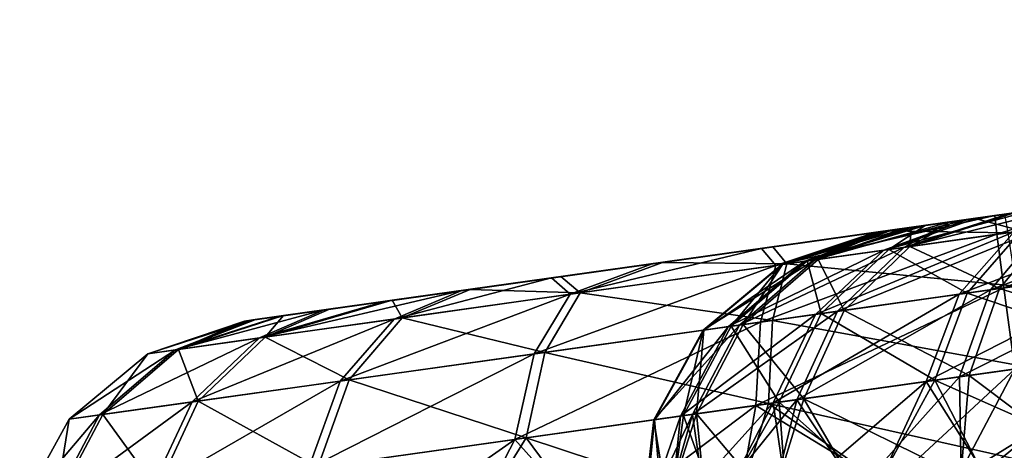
# Model space of a CAD drawing. Header units: metres. Extents: x -241 to 22, y -221 to 108.
# Tile 23 of 256: x -236.071 to -235.006, y -179.082 to -178.616. Entities that reach past the tile are written whole.
import ezdxf

# ---------------------------------------------------------------- set-up
doc = ezdxf.new("R2010")
doc.units = ezdxf.units.M
doc.layers.add('solid_DOMO_E_SIDE_LEVER_PUL_SW0001', color=7, linetype='CONTINUOUS')

msp = doc.modelspace()

# ---------------------------------------------------------------- linework, layer by layer
at = {"layer": 'solid_DOMO_E_SIDE_LEVER_PUL_SW0001'}
for points in [[(-235.141968, -178.845413, -4.786376), (-233.584564, -178.626526, -4.469359), (-233.539886, -178.620255, -4.590609)], [(-235.141968, -178.845413, -4.786376), (-233.539886, -178.620255, -4.590609), (-235.136597, -178.84465, -4.916349)], [(-235.136597, -178.84465, -4.916349), (-233.539886, -178.620255, -4.590609), (-233.514435, -178.616684, -4.717401)], [(-235.136597, -178.84465, -4.916349), (-233.514435, -178.616684, -4.717401), (-235.110962, -178.841049, -5.044384)], [(-235.110962, -178.841049, -5.044384), (-233.514435, -178.616684, -4.717401), (-233.509003, -178.615921, -4.847198)], [(-235.110962, -178.841049, -5.044384), (-233.509003, -178.615921, -4.847198), (-235.065552, -178.834671, -5.166698)], [(-235.065552, -178.834671, -5.166698), (-233.509003, -178.615921, -4.847198), (-233.523712, -178.617981, -4.975644)], [(-235.065552, -178.834671, -5.166698), (-233.523712, -178.617981, -4.975644), (-235.001938, -178.825729, -5.279829)], [(-235.060776, -178.834, 5.177298), (-233.542816, -178.620667, 4.580283), (-233.589828, -178.627274, 4.458593)], [(-235.060776, -178.834, 5.177298), (-234.995834, -178.824875, 5.289437), (-233.542816, -178.620667, 4.580283)], [(-235.127075, -178.843323, -4.657188), (-233.584564, -178.626526, -4.469359), (-235.141968, -178.845413, -4.786376)], [(-235.134659, -178.844391, 4.930368), (-233.654938, -178.636429, 4.346341), (-233.736649, -178.647903, 4.245814)], [(-235.134659, -178.844391, 4.930368), (-235.107285, -178.840546, 5.056752), (-233.654938, -178.636429, 4.346341)], [(-235.127075, -178.843323, -4.657188), (-233.647812, -178.635422, -4.35623), (-233.584564, -178.626526, -4.469359)], [(-235.092194, -178.838409, -4.531864), (-233.647812, -178.635422, -4.35623), (-235.127075, -178.843323, -4.657188)], [(-235.107285, -178.840546, 5.056752), (-233.589828, -178.627274, 4.458593), (-233.654938, -178.636429, 4.346341)], [(-235.107285, -178.840546, 5.056752), (-235.060776, -178.834, 5.177298), (-233.589828, -178.627274, 4.458593)], [(-235.092194, -178.838409, -4.531864), (-233.727463, -178.646622, -4.254988), (-233.647812, -178.635422, -4.35623)], [(-235.038147, -178.830826, -4.413627), (-233.727463, -178.646622, -4.254988), (-235.092194, -178.838409, -4.531864)], [(-235.038147, -178.830826, -4.413627), (-233.821869, -178.659882, -4.167401), (-233.727463, -178.646622, -4.254988)], [(-235.142059, -178.845428, 4.80067), (-233.736649, -178.647903, 4.245814), (-233.83313, -178.661469, 4.159461)], [(-235.142059, -178.845428, 4.80067), (-235.134659, -178.844391, 4.930368), (-233.736649, -178.647903, 4.245814)], [(-235.129288, -178.843628, 4.672006), (-235.142059, -178.845428, 4.80067), (-233.83313, -178.661469, 4.159461)], [(-235.129288, -178.843628, 4.672006), (-233.83313, -178.661469, 4.159461), (-233.94191, -178.676758, 4.089533)], [(-234.966232, -178.820709, -4.305172), (-233.821869, -178.659882, -4.167401), (-235.038147, -178.830826, -4.413627)], [(-235.096802, -178.839066, 4.546777), (-235.129288, -178.843628, 4.672006), (-233.94191, -178.676758, 4.089533)], [(-235.096802, -178.839066, 4.546777), (-233.94191, -178.676758, 4.089533), (-234.060486, -178.69342, 4.037589)], [(-235.045044, -178.831787, 4.427882), (-235.096802, -178.839066, 4.546777), (-234.060486, -178.69342, 4.037589)], [(-235.045044, -178.831787, 4.427882), (-234.060486, -178.69342, 4.037589), (-234.186172, -178.71109, 4.005111)], [(-234.97583, -178.822067, 4.319136), (-235.045044, -178.831787, 4.427882), (-234.186172, -178.71109, 4.005111)], [(-235.828262, -178.941864, 0.006975), (-234.205383, -178.713791, -0.135235), (-234.236542, -178.718155, -0.261462)], [(-235.828262, -178.941864, 0.006975), (-235.817261, -178.940323, 0.135869), (-234.205383, -178.713791, -0.135235)], [(-235.81926, -178.940598, -0.122076), (-235.828262, -178.941864, 0.006975), (-234.236542, -178.718155, -0.261462)], [(-235.81926, -178.940598, -0.122076), (-234.236542, -178.718155, -0.261462), (-234.286896, -178.725235, -0.381165)], [(-235.817261, -178.940323, 0.135869), (-234.194229, -178.712219, -0.005098), (-234.205383, -178.713791, -0.135235)], [(-235.817261, -178.940323, 0.135869), (-235.786224, -178.935959, 0.261945), (-234.194229, -178.712219, -0.005098)], [(-235.786224, -178.935959, 0.261945), (-234.203629, -178.713531, 0.125183), (-234.194229, -178.712219, -0.005098)], [(-235.786224, -178.935959, 0.261945), (-235.736237, -178.928925, 0.380986), (-234.203629, -178.713531, 0.125183)], [(-235.736237, -178.928925, 0.380986), (-234.233063, -178.717682, 0.251839), (-234.203629, -178.713531, 0.125183)], [(-235.736237, -178.928925, 0.380986), (-235.668427, -178.919403, 0.490846), (-234.233063, -178.717682, 0.251839)], [(-235.668427, -178.919403, 0.490846), (-234.281815, -178.724533, 0.372243), (-234.233063, -178.717682, 0.251839)], [(-235.790176, -178.936508, -0.248625), (-235.81926, -178.940598, -0.122076), (-234.286896, -178.725235, -0.381165)], [(-235.790176, -178.936508, -0.248625), (-234.286896, -178.725235, -0.381165), (-234.355377, -178.734863, -0.491467)], [(-235.668427, -178.919403, 0.490846), (-235.584045, -178.907547, 0.588912), (-234.281815, -178.724533, 0.372243)], [(-235.584045, -178.907547, 0.588912), (-234.348801, -178.733932, 0.483486), (-234.281815, -178.724533, 0.372243)], [(-235.74202, -178.929749, -0.368444), (-235.790176, -178.936508, -0.248625), (-234.355377, -178.734863, -0.491467)], [(-235.74202, -178.929749, -0.368444), (-234.355377, -178.734863, -0.491467), (-234.440247, -178.746796, -0.589513)], [(-235.584045, -178.907547, 0.588912), (-235.486053, -178.893768, 0.671993), (-234.348801, -178.733932, 0.483486)], [(-235.486053, -178.893768, 0.671993), (-234.432343, -178.745682, 0.582688), (-234.348801, -178.733932, 0.483486)], [(-235.675919, -178.920456, -0.479359), (-235.74202, -178.929749, -0.368444), (-234.440247, -178.746796, -0.589513)], [(-235.675919, -178.920456, -0.479359), (-234.440247, -178.746796, -0.589513), (-234.53952, -178.760742, -0.673087)], [(-235.486053, -178.893768, 0.671993), (-235.376205, -178.878326, 0.738771), (-234.432343, -178.745682, 0.582688)], [(-235.376205, -178.878326, 0.738771), (-234.530487, -178.759476, 0.667621), (-234.432343, -178.745682, 0.582688)], [(-235.593094, -178.908813, -0.578714), (-235.675919, -178.920456, -0.479359), (-234.53952, -178.760742, -0.673087)], [(-235.593094, -178.908813, -0.578714), (-234.53952, -178.760742, -0.673087), (-234.651047, -178.776413, -0.740007)], [(-235.376205, -178.878326, 0.738771), (-235.256775, -178.861542, 0.787419), (-234.530487, -178.759476, 0.667621)], [(-235.256775, -178.861542, 0.787419), (-234.641144, -178.775024, 0.736086), (-234.530487, -178.759476, 0.667621)], [(-235.256775, -178.861542, 0.787419), (-235.133011, -178.844147, 0.816472), (-234.641144, -178.775024, 0.736086)], [(-235.133011, -178.844147, 0.816472), (-234.759323, -178.791641, 0.785356), (-234.641144, -178.775024, 0.736086)], [(-235.496323, -178.895218, -0.66336), (-235.593094, -178.908813, -0.578714), (-234.651047, -178.776413, -0.740007)], [(-235.496323, -178.895218, -0.66336), (-234.651047, -178.776413, -0.740007), (-234.770233, -178.793167, -0.787722)], [(-235.387451, -178.879913, -0.731906), (-235.496323, -178.895218, -0.66336), (-234.770233, -178.793167, -0.787722)], [(-235.387451, -178.879913, -0.731906), (-234.770233, -178.793167, -0.787722), (-234.892868, -178.81041, -0.815978)], [(-235.133011, -178.844147, 0.816472), (-235.005859, -178.826279, 0.825625), (-234.759323, -178.791641, 0.785356)], [(-235.269104, -178.863281, -0.782361), (-235.387451, -178.879913, -0.731906), (-234.892868, -178.81041, -0.815978)], [(-235.269104, -178.863281, -0.782361), (-234.892868, -178.81041, -0.815978), (-235.016693, -178.827805, -0.82454)], [(-235.115158, -178.862167, -5.297967), (-235.001938, -178.825729, -5.279829), (-234.921539, -178.814438, -5.381463)], [(-234.964905, -178.841049, -5.488707), (-235.115158, -178.862167, -5.297967), (-234.921539, -178.814438, -5.381463)], [(-235.021484, -178.90799, -5.556376), (-234.964905, -178.841049, -5.488707), (-234.770889, -178.813782, -5.633677)], [(-235.021484, -178.90799, -5.556376), (-234.770889, -178.813782, -5.633677), (-234.807922, -178.877975, -5.715954)], [(-235.014587, -178.848022, -0.933061), (-235.016693, -178.827805, -0.82454), (-234.892868, -178.81041, -0.815978)], [(-234.775085, -178.814362, -0.902853), (-235.014587, -178.848022, -0.933061), (-234.892868, -178.81041, -0.815978)], [(-234.775085, -178.814362, -0.902853), (-235.007065, -178.905975, -1.02713), (-235.014587, -178.848022, -0.933061)], [(-234.775085, -178.814362, -0.902853), (-234.743454, -178.868912, -0.993878), (-235.007065, -178.905975, -1.02713)], [(-235.145279, -178.845871, -0.813337), (-235.269104, -178.863281, -0.782361), (-235.016693, -178.827805, -0.82454)], [(-235.253662, -178.881622, -0.899646), (-235.145279, -178.845871, -0.813337), (-235.016693, -178.827805, -0.82454)], [(-235.014587, -178.848022, -0.933061), (-235.253662, -178.881622, -0.899646), (-235.016693, -178.827805, -0.82454)], [(-235.136734, -178.865189, 4.376156), (-235.045044, -178.831787, 4.427882), (-234.97583, -178.822067, 4.319136)], [(-234.995712, -178.845367, 4.17837), (-235.136734, -178.865189, 4.376156), (-234.97583, -178.822067, 4.319136)], [(-235.002319, -178.846298, 0.934147), (-235.005859, -178.826279, 0.825625), (-235.133011, -178.844147, 0.816472)], [(-235.115158, -178.862167, -5.297967), (-235.065552, -178.834671, -5.166698), (-235.001938, -178.825729, -5.279829)], [(-235.108612, -178.861237, 5.309348), (-234.995834, -178.824875, 5.289437), (-235.060776, -178.834, 5.177298)], [(-235.108612, -178.861237, 5.309348), (-234.955917, -178.839783, 5.498104), (-234.995834, -178.824875, 5.289437)], [(-235.05542, -178.912766, 4.113907), (-234.995712, -178.845367, 4.17837), (-234.808792, -178.819107, 4.024185)], [(-235.05542, -178.912766, 4.113907), (-234.808792, -178.819107, 4.024185), (-234.84967, -178.88385, 3.944186)], [(-234.987732, -178.844254, -4.168563), (-234.966232, -178.820709, -4.305172), (-235.038147, -178.830826, -4.413627)], [(-235.222275, -178.877213, 4.604063), (-235.096802, -178.839066, 4.546777), (-235.045044, -178.831787, 4.427882)], [(-235.136734, -178.865189, 4.376156), (-235.222275, -178.877213, 4.604063), (-235.045044, -178.831787, 4.427882)], [(-235.219757, -178.876862, -4.591252), (-235.092194, -178.838409, -4.531864), (-235.127075, -178.843323, -4.657188)], [(-235.219757, -178.876862, -4.591252), (-235.131302, -178.864426, -4.364485), (-235.092194, -178.838409, -4.531864)], [(-235.211395, -178.875687, -5.074458), (-235.110962, -178.841049, -5.044384), (-235.065552, -178.834671, -5.166698)], [(-235.115158, -178.862167, -5.297967), (-235.211395, -178.875687, -5.074458), (-235.065552, -178.834671, -5.166698)], [(-235.131302, -178.864426, -4.364485), (-235.038147, -178.830826, -4.413627), (-235.092194, -178.838409, -4.531864)], [(-235.131302, -178.864426, -4.364485), (-234.987732, -178.844254, -4.168563), (-235.038147, -178.830826, -4.413627)], [(-235.108612, -178.861237, 5.309348), (-235.060776, -178.834, 5.177298), (-235.107285, -178.840546, 5.056752)], [(-235.270233, -178.942947, -0.990349), (-235.253662, -178.881622, -0.899646), (-235.014587, -178.848022, -0.933061)], [(-235.270233, -178.942947, -0.990349), (-235.014587, -178.848022, -0.933061), (-235.007065, -178.905975, -1.02713)], [(-235.253662, -178.881622, -0.899646), (-235.269104, -178.863281, -0.782361), (-235.145279, -178.845871, -0.813337)], [(-235.241806, -178.879959, 0.903938), (-235.133011, -178.844147, 0.816472), (-235.256775, -178.861542, 0.787419)], [(-235.24707, -178.880707, -4.83341), (-235.136597, -178.84465, -4.916349), (-235.110962, -178.841049, -5.044384)], [(-235.211395, -178.875687, -5.074458), (-235.24707, -178.880707, -4.83341), (-235.110962, -178.841049, -5.044384)], [(-235.24707, -178.880707, -4.83341), (-235.141968, -178.845413, -4.786376), (-235.136597, -178.84465, -4.916349)], [(-235.24707, -178.880707, -4.83341), (-235.219757, -178.876862, -4.591252), (-235.141968, -178.845413, -4.786376)], [(-235.246475, -178.880615, 4.846559), (-235.142059, -178.845428, 4.80067), (-235.129288, -178.843628, 4.672006)], [(-235.222275, -178.877213, 4.604063), (-235.246475, -178.880615, 4.846559), (-235.129288, -178.843628, 4.672006)], [(-235.246475, -178.880615, 4.846559), (-235.134659, -178.844391, 4.930368), (-235.142059, -178.845428, 4.80067)], [(-235.246475, -178.880615, 4.846559), (-235.207703, -178.875168, 5.087118), (-235.134659, -178.844391, 4.930368)], [(-235.241806, -178.879959, 0.903938), (-235.002319, -178.846298, 0.934147), (-235.133011, -178.844147, 0.816472)], [(-234.993561, -178.904068, 1.028216), (-235.002319, -178.846298, 0.934147), (-235.241806, -178.879959, 0.903938)], [(-235.222275, -178.877213, 4.604063), (-235.129288, -178.843628, 4.672006), (-235.096802, -178.839066, 4.546777)], [(-235.219757, -178.876862, -4.591252), (-235.127075, -178.843323, -4.657188), (-235.141968, -178.845413, -4.786376)], [(-235.210663, -178.934586, 4.331621), (-235.136734, -178.865189, 4.376156), (-234.995712, -178.845367, 4.17837)], [(-235.210663, -178.934586, 4.331621), (-234.995712, -178.845367, 4.17837), (-235.05542, -178.912766, 4.113907)], [(-235.207703, -178.875168, 5.087118), (-235.107285, -178.840546, 5.056752), (-235.134659, -178.844391, 4.930368)], [(-235.207703, -178.875168, 5.087118), (-235.108612, -178.861237, 5.309348), (-235.107285, -178.840546, 5.056752)], [(-235.186874, -178.931244, -5.346418), (-235.115158, -178.862167, -5.297967), (-234.964905, -178.841049, -5.488707)], [(-235.186874, -178.931244, -5.346418), (-234.964905, -178.841049, -5.488707), (-235.021484, -178.90799, -5.556376)], [(-235.046616, -178.91153, -4.103217), (-234.987732, -178.844254, -4.168563), (-235.131302, -178.864426, -4.364485)], [(-235.011627, -178.906616, 5.566615), (-234.955917, -178.839783, 5.498104), (-235.108612, -178.861237, 5.309348)], [(-234.838699, -178.882309, -3.936205), (-234.987732, -178.844254, -4.168563), (-235.046616, -178.91153, -4.103217)], [(-234.796036, -178.876312, 5.723382), (-234.955917, -178.839783, 5.498104), (-235.011627, -178.906616, 5.566615)], [(-235.476028, -178.912872, -0.804885), (-235.387451, -178.879913, -0.731906), (-235.269104, -178.863281, -0.782361)], [(-235.253662, -178.881622, -0.899646), (-235.476028, -178.912872, -0.804885), (-235.269104, -178.863281, -0.782361)], [(-235.241806, -178.879959, 0.903938), (-235.256775, -178.861542, 0.787419), (-235.376205, -178.878326, 0.738771)], [(-235.30481, -178.947815, 4.582491), (-235.222275, -178.877213, 4.604063), (-235.136734, -178.865189, 4.376156)], [(-235.30481, -178.947815, 4.582491), (-235.136734, -178.865189, 4.376156), (-235.210663, -178.934586, 4.331621)], [(-235.292801, -178.946121, -5.100388), (-235.211395, -178.875687, -5.074458), (-235.115158, -178.862167, -5.297967)], [(-235.292801, -178.946121, -5.100388), (-235.115158, -178.862167, -5.297967), (-235.186874, -178.931244, -5.346418)], [(-235.204636, -178.933731, -4.318879), (-235.131302, -178.864426, -4.364485), (-235.219757, -178.876862, -4.591252)], [(-235.179688, -178.930237, 5.358841), (-235.108612, -178.861237, 5.309348), (-235.207703, -178.875168, 5.087118)], [(-235.046616, -178.91153, -4.103217), (-235.131302, -178.864426, -4.364485), (-235.204636, -178.933731, -4.318879)], [(-235.011627, -178.906616, 5.566615), (-235.108612, -178.861237, 5.309348), (-235.179688, -178.930237, 5.358841)], [(-234.743454, -178.868912, -0.993878), (-234.995178, -178.993744, -1.093596), (-235.007065, -178.905975, -1.02713)], [(-235.476028, -178.912872, -0.804885), (-235.496323, -178.895218, -0.66336), (-235.387451, -178.879913, -0.731906)], [(-235.465393, -178.911377, 0.812165), (-235.376205, -178.878326, 0.738771), (-235.486053, -178.893768, 0.671993)], [(-235.465393, -178.911377, 0.812165), (-235.241806, -178.879959, 0.903938), (-235.376205, -178.878326, 0.738771)], [(-235.257187, -178.941116, 0.994963), (-235.241806, -178.879959, 0.903938), (-235.465393, -178.911377, 0.812165)], [(-235.332077, -178.951645, -4.835053), (-235.24707, -178.880707, -4.83341), (-235.211395, -178.875687, -5.074458)], [(-235.332077, -178.951645, -4.835053), (-235.211395, -178.875687, -5.074458), (-235.292801, -178.946121, -5.100388)], [(-235.302002, -178.947418, -4.568495), (-235.24707, -178.880707, -4.83341), (-235.332077, -178.951645, -4.835053)], [(-235.331467, -178.951553, 4.849421), (-235.246475, -178.880615, 4.846559), (-235.222275, -178.877213, 4.604063)], [(-235.331467, -178.951553, 4.849421), (-235.222275, -178.877213, 4.604063), (-235.30481, -178.947815, 4.582491)], [(-235.288788, -178.945557, 5.11422), (-235.246475, -178.880615, 4.846559), (-235.331467, -178.951553, 4.849421)], [(-235.302002, -178.947418, -4.568495), (-235.219757, -178.876862, -4.591252), (-235.24707, -178.880707, -4.83341)], [(-235.204636, -178.933731, -4.318879), (-235.219757, -178.876862, -4.591252), (-235.302002, -178.947418, -4.568495)], [(-235.288788, -178.945557, 5.11422), (-235.207703, -178.875168, 5.087118), (-235.246475, -178.880615, 4.846559)], [(-235.179688, -178.930237, 5.358841), (-235.207703, -178.875168, 5.087118), (-235.288788, -178.945557, 5.11422)], [(-235.257187, -178.941116, 0.994963), (-234.993561, -178.904068, 1.028216), (-235.241806, -178.879959, 0.903938)], [(-234.807922, -178.877975, -5.715954), (-234.827499, -178.970169, -5.774088), (-235.054871, -179.002136, -5.604189)], [(-235.021484, -178.90799, -5.556376), (-234.807922, -178.877975, -5.715954), (-235.054871, -179.002136, -5.604189)], [(-234.796036, -178.876312, 5.723382), (-235.011627, -178.906616, 5.566615), (-234.814865, -178.968399, 5.781929)], [(-235.514999, -178.977356, -0.886039), (-235.476028, -178.912872, -0.804885), (-235.253662, -178.881622, -0.899646)], [(-235.514999, -178.977356, -0.886039), (-235.253662, -178.881622, -0.899646), (-235.270233, -178.942947, -0.990349)], [(-234.84967, -178.88385, 3.944186), (-234.871979, -178.976425, 3.887662), (-235.091034, -179.007217, 4.06836)], [(-235.05542, -178.912766, 4.113907), (-234.84967, -178.88385, 3.944186), (-235.091034, -179.007217, 4.06836)], [(-234.838699, -178.882309, -3.936205), (-235.046616, -178.91153, -4.103217), (-234.860275, -178.974777, -3.879232)], [(-235.666519, -178.939651, -0.655235), (-235.593094, -178.908813, -0.578714), (-235.496323, -178.895218, -0.66336)], [(-235.476028, -178.912872, -0.804885), (-235.666519, -178.939651, -0.655235), (-235.496323, -178.895218, -0.66336)], [(-235.465393, -178.911377, 0.812165), (-235.486053, -178.893768, 0.671993), (-235.584045, -178.907547, 0.588912)], [(-235.81218, -178.960114, -0.460895), (-235.675919, -178.920456, -0.479359), (-235.593094, -178.908813, -0.578714)], [(-235.666519, -178.939651, -0.655235), (-235.81218, -178.960114, -0.460895), (-235.593094, -178.908813, -0.578714)], [(-235.724701, -179.006821, -0.72131), (-235.666519, -178.939651, -0.655235), (-235.476028, -178.912872, -0.804885)], [(-235.724701, -179.006821, -0.72131), (-235.476028, -178.912872, -0.804885), (-235.514999, -178.977356, -0.886039)], [(-235.657852, -178.938431, 0.66508), (-235.584045, -178.907547, 0.588912), (-235.668427, -178.919403, 0.490846)], [(-235.657852, -178.938431, 0.66508), (-235.465393, -178.911377, 0.812165), (-235.584045, -178.907547, 0.588912)], [(-235.503311, -178.975708, 0.893943), (-235.465393, -178.911377, 0.812165), (-235.657852, -178.938431, 0.66508)], [(-235.257187, -178.941116, 0.994963), (-235.465393, -178.911377, 0.812165), (-235.503311, -178.975708, 0.893943)], [(-235.007065, -178.905975, -1.02713), (-234.995178, -178.993744, -1.093596), (-235.27536, -179.033112, -1.054435)], [(-235.270233, -178.942947, -0.990349), (-235.007065, -178.905975, -1.02713), (-235.27536, -179.033112, -1.054435)], [(-235.257187, -178.941116, 0.994963), (-234.980804, -178.991714, 1.094681), (-234.993561, -178.904068, 1.028216)], [(-235.05542, -178.912766, 4.113907), (-235.091034, -179.007217, 4.06836), (-235.256317, -179.030441, 4.300155)], [(-235.210663, -178.934586, 4.331621), (-235.05542, -178.912766, 4.113907), (-235.256317, -179.030441, 4.300155)], [(-235.021484, -178.90799, -5.556376), (-235.054871, -179.002136, -5.604189), (-235.230957, -179.026871, -5.380651)], [(-235.186874, -178.931244, -5.346418), (-235.021484, -178.90799, -5.556376), (-235.230957, -179.026871, -5.380651)], [(-235.046616, -178.91153, -4.103217), (-235.204636, -178.933731, -4.318879), (-235.081635, -179.00589, -4.057045)], [(-235.011627, -178.906616, 5.566615), (-235.179688, -178.930237, 5.358841), (-235.044403, -179.000656, 5.615023)], [(-235.046616, -178.91153, -4.103217), (-235.081635, -179.00589, -4.057045), (-234.860275, -178.974777, -3.879232)], [(-235.011627, -178.906616, 5.566615), (-235.044403, -179.000656, 5.615023), (-234.814865, -178.968399, 5.781929)], [(-235.81218, -178.960114, -0.460895), (-235.74202, -178.929749, -0.368444), (-235.675919, -178.920456, -0.479359)], [(-235.806046, -178.959259, 0.472709), (-235.668427, -178.919403, 0.490846), (-235.736237, -178.928925, 0.380986)], [(-235.806046, -178.959259, 0.472709), (-235.657852, -178.938431, 0.66508), (-235.668427, -178.919403, 0.490846)], [(-235.903046, -178.972885, -0.235109), (-235.790176, -178.936508, -0.248625), (-235.74202, -178.929749, -0.368444)], [(-235.81218, -178.960114, -0.460895), (-235.903046, -178.972885, -0.235109), (-235.74202, -178.929749, -0.368444)], [(-235.806046, -178.959259, 0.472709), (-235.736237, -178.928925, 0.380986), (-235.786224, -178.935959, 0.261945)], [(-235.210663, -178.934586, 4.331621), (-235.256317, -179.030441, 4.300155), (-235.356552, -179.044525, 4.56725)], [(-235.30481, -178.947815, 4.582491), (-235.210663, -178.934586, 4.331621), (-235.356552, -179.044525, 4.56725)], [(-235.186874, -178.931244, -5.346418), (-235.230957, -179.026871, -5.380651), (-235.34375, -179.042725, -5.11871)], [(-235.292801, -178.946121, -5.100388), (-235.186874, -178.931244, -5.346418), (-235.34375, -179.042725, -5.11871)], [(-235.204636, -178.933731, -4.318879), (-235.302002, -178.947418, -4.568495), (-235.249878, -179.029541, -4.286656)], [(-235.179688, -178.930237, 5.358841), (-235.288788, -178.945557, 5.11422), (-235.223343, -179.025803, 5.393811)], [(-235.204636, -178.933731, -4.318879), (-235.249878, -179.029541, -4.286656), (-235.081635, -179.00589, -4.057045)], [(-235.179688, -178.930237, 5.358841), (-235.223343, -179.025803, 5.393811), (-235.044403, -179.000656, 5.615023)], [(-235.932968, -178.977097, 0.006737), (-235.828262, -178.941864, 0.006975), (-235.81926, -178.940598, -0.122076)], [(-235.903046, -178.972885, -0.235109), (-235.932968, -178.977097, 0.006737), (-235.81926, -178.940598, -0.122076)], [(-235.932968, -178.977097, 0.006737), (-235.899872, -178.972443, 0.24816), (-235.828262, -178.941864, 0.006975)], [(-235.903046, -178.972885, -0.235109), (-235.81926, -178.940598, -0.122076), (-235.790176, -178.936508, -0.248625)], [(-235.899872, -178.972443, 0.24816), (-235.786224, -178.935959, 0.261945), (-235.817261, -178.940323, 0.135869)], [(-235.899872, -178.972443, 0.24816), (-235.806046, -178.959259, 0.472709), (-235.786224, -178.935959, 0.261945)], [(-235.899872, -178.972443, 0.24816), (-235.817261, -178.940323, 0.135869), (-235.828262, -178.941864, 0.006975)], [(-235.885025, -179.029358, -0.507389), (-235.81218, -178.960114, -0.460895), (-235.666519, -178.939651, -0.655235)], [(-235.885025, -179.029358, -0.507389), (-235.666519, -178.939651, -0.655235), (-235.724701, -179.006821, -0.72131)], [(-235.715149, -179.005478, 0.732039), (-235.657852, -178.938431, 0.66508), (-235.806046, -178.959259, 0.472709)], [(-235.503311, -178.975708, 0.893943), (-235.657852, -178.938431, 0.66508), (-235.715149, -179.005478, 0.732039)], [(-235.270233, -178.942947, -0.990349), (-235.27536, -179.033112, -1.054435), (-235.535965, -179.069748, -0.943379)], [(-235.514999, -178.977356, -0.886039), (-235.270233, -178.942947, -0.990349), (-235.535965, -179.069748, -0.943379)], [(-235.257187, -178.941116, 0.994963), (-235.503311, -178.975708, 0.893943), (-235.261475, -179.031158, 1.059278)], [(-235.257187, -178.941116, 0.994963), (-235.261475, -179.031158, 1.059278), (-234.980804, -178.991714, 1.094681)], [(-235.292801, -178.946121, -5.100388), (-235.34375, -179.042725, -5.11871), (-235.385559, -179.048599, -4.836214)], [(-235.332077, -178.951645, -4.835053), (-235.292801, -178.946121, -5.100388), (-235.385559, -179.048599, -4.836214)], [(-235.332077, -178.951645, -4.835053), (-235.385559, -179.048599, -4.836214), (-235.353546, -179.044098, -4.552416)], [(-235.30481, -178.947815, 4.582491), (-235.356552, -179.044525, 4.56725), (-235.384918, -179.048508, 4.851444)], [(-235.331467, -178.951553, 4.849421), (-235.30481, -178.947815, 4.582491), (-235.384918, -179.048508, 4.851444)], [(-235.331467, -178.951553, 4.849421), (-235.384918, -179.048508, 4.851444), (-235.339493, -179.04213, 5.133368)], [(-235.302002, -178.947418, -4.568495), (-235.353546, -179.044098, -4.552416), (-235.249878, -179.029541, -4.286656)], [(-235.302002, -178.947418, -4.568495), (-235.332077, -178.951645, -4.835053), (-235.353546, -179.044098, -4.552416)], [(-235.288788, -178.945557, 5.11422), (-235.339493, -179.04213, 5.133368), (-235.223343, -179.025803, 5.393811)], [(-235.288788, -178.945557, 5.11422), (-235.331467, -178.951553, 4.849421), (-235.339493, -179.04213, 5.133368)], [(-235.985062, -179.043411, -0.258853), (-235.903046, -178.972885, -0.235109), (-235.81218, -178.960114, -0.460895)], [(-235.985062, -179.043411, -0.258853), (-235.81218, -178.960114, -0.460895), (-235.885025, -179.029358, -0.507389)], [(-235.878265, -179.028412, 0.520284), (-235.806046, -178.959259, 0.472709), (-235.899872, -178.972443, 0.24816)], [(-235.715149, -179.005478, 0.732039), (-235.806046, -178.959259, 0.472709), (-235.878265, -179.028412, 0.520284)], [(-236.01799, -179.04805, 0.007361), (-235.932968, -178.977097, 0.006737), (-235.903046, -178.972885, -0.235109)], [(-236.01799, -179.04805, 0.007361), (-235.903046, -178.972885, -0.235109), (-235.985062, -179.043411, -0.258853)], [(-235.981567, -179.042923, 0.27311), (-235.932968, -178.977097, 0.006737), (-236.01799, -179.04805, 0.007361)], [(-235.981567, -179.042923, 0.27311), (-235.899872, -178.972443, 0.24816), (-235.932968, -178.977097, 0.006737)], [(-235.878265, -179.028412, 0.520284), (-235.899872, -178.972443, 0.24816), (-235.981567, -179.042923, 0.27311)], [(-235.514999, -178.977356, -0.886039), (-235.535965, -179.069748, -0.943379), (-235.759216, -179.10112, -0.767997)], [(-235.724701, -179.006821, -0.72131), (-235.514999, -178.977356, -0.886039), (-235.759216, -179.10112, -0.767997)], [(-235.503311, -178.975708, 0.893943), (-235.715149, -179.005478, 0.732039), (-235.523514, -179.067993, 0.951724)], [(-235.503311, -178.975708, 0.893943), (-235.523514, -179.067993, 0.951724), (-235.261475, -179.031158, 1.059278)], [(-235.091034, -179.007217, 4.06836), (-234.871979, -178.976425, 3.887662), (-235.028442, -179.106003, 3.979809)], [(-234.860275, -178.974777, -3.879232), (-235.081635, -179.00589, -4.057045), (-234.897141, -179.087555, -3.876819)], [(-235.054871, -179.002136, -5.604189), (-234.827499, -178.970169, -5.774088), (-235.053146, -179.109482, -5.632768)], [(-234.827499, -178.970169, -5.774088), (-234.923615, -179.091263, -5.739333), (-235.053146, -179.109482, -5.632768)], [(-234.814865, -178.968399, 5.781929), (-235.044403, -179.000656, 5.615023), (-234.924149, -179.091339, 5.739789)], [(-234.871979, -178.976425, 3.887662), (-234.895813, -179.087357, 3.877179), (-235.028442, -179.106003, 3.979809)], [(-235.27536, -179.033112, -1.054435), (-234.995178, -178.993744, -1.093596), (-235.131561, -179.120499, -1.111976)], [(-234.980804, -178.991714, 1.094681), (-235.261475, -179.031158, 1.059278), (-234.965775, -179.097198, 1.124477)], [(-234.995178, -178.993744, -1.093596), (-235.056244, -179.109909, -1.120281), (-235.131561, -179.120499, -1.111976)], [(-234.995178, -178.993744, -1.093596), (-234.980545, -179.099274, -1.123392), (-235.056244, -179.109909, -1.120281)], [(-235.724701, -179.006821, -0.72131), (-235.759216, -179.10112, -0.767997), (-235.929916, -179.125107, -0.54024)], [(-235.885025, -179.029358, -0.507389), (-235.724701, -179.006821, -0.72131), (-235.929916, -179.125107, -0.54024)], [(-235.715149, -179.005478, 0.732039), (-235.878265, -179.028412, 0.520284), (-235.749054, -179.099686, 0.779349)], [(-235.715149, -179.005478, 0.732039), (-235.749054, -179.099686, 0.779349), (-235.523514, -179.067993, 0.951724)], [(-235.256317, -179.030441, 4.300155), (-235.091034, -179.007217, 4.06836), (-235.240982, -179.135864, 4.239014)], [(-235.081635, -179.00589, -4.057045), (-235.249878, -179.029541, -4.286656), (-235.145447, -179.122452, -4.101225)], [(-235.091034, -179.007217, 4.06836), (-235.144379, -179.122299, 4.101333), (-235.240982, -179.135864, 4.239014)], [(-235.230957, -179.026871, -5.380651), (-235.054871, -179.002136, -5.604189), (-235.165436, -179.125259, -5.507822)], [(-235.044403, -179.000656, 5.615023), (-235.223343, -179.025803, 5.393811), (-235.053604, -179.109543, 5.633092)], [(-235.054871, -179.002136, -5.604189), (-235.053146, -179.109482, -5.632768), (-235.165436, -179.125259, -5.507822)], [(-235.081635, -179.00589, -4.057045), (-235.145447, -179.122452, -4.101225), (-235.029648, -179.106171, -3.979585)], [(-235.091034, -179.007217, 4.06836), (-235.028442, -179.106003, 3.979809), (-235.144379, -179.122299, 4.101333)], [(-235.081635, -179.00589, -4.057045), (-235.029648, -179.106171, -3.979585), (-234.897141, -179.087555, -3.876819)], [(-235.044403, -179.000656, 5.615023), (-235.053604, -179.109543, 5.633092), (-234.924149, -179.091339, 5.739789)], [(-235.885025, -179.029358, -0.507389), (-235.929916, -179.125107, -0.54024), (-236.036423, -179.140076, -0.275629)], [(-235.985062, -179.043411, -0.258853), (-235.885025, -179.029358, -0.507389), (-236.036423, -179.140076, -0.275629)], [(-235.878265, -179.028412, 0.520284), (-235.981567, -179.042923, 0.27311), (-235.922729, -179.1241, 0.553899)], [(-235.878265, -179.028412, 0.520284), (-235.922729, -179.1241, 0.553899), (-235.749054, -179.099686, 0.779349)], [(-232.712219, -179.127426, -8.19477), (-235.476151, -179.447784, -8.059333), (-231.168671, -179.030243, -6.903457)], [(-233.814713, -179.274918, -5.887294), (-231.168671, -179.030243, -6.903457), (-235.476151, -179.447784, -8.059333)], [(-235.476013, -179.447769, 8.05961), (-231.168671, -179.030243, 6.903457), (-231.976654, -179.143799, 5.025001)], [(-232.986298, -179.153381, 8.374088), (-231.168671, -179.030243, 6.903457), (-235.476013, -179.447769, 8.05961)], [(-235.256317, -179.030441, 4.300155), (-235.316086, -179.146423, 4.389749), (-235.367996, -179.153717, 4.55014)], [(-235.356552, -179.044525, 4.56725), (-235.256317, -179.030441, 4.300155), (-235.367996, -179.153717, 4.55014)], [(-235.249878, -179.029541, -4.286656), (-235.353546, -179.044098, -4.552416), (-235.316833, -179.14653, -4.389796)], [(-235.34375, -179.042725, -5.11871), (-235.230957, -179.026871, -5.380651), (-235.328552, -179.148178, -5.214402)], [(-235.223343, -179.025803, 5.393811), (-235.339493, -179.04213, 5.133368), (-235.258148, -179.13829, 5.367415)], [(-235.230957, -179.026871, -5.380651), (-235.257935, -179.13826, -5.367311), (-235.328552, -179.148178, -5.214402)], [(-235.249878, -179.029541, -4.286656), (-235.316833, -179.14653, -4.389796), (-235.241898, -179.136002, -4.238997)], [(-235.256317, -179.030441, 4.300155), (-235.240982, -179.135864, 4.239014), (-235.316086, -179.146423, 4.389749)], [(-235.223343, -179.025803, 5.393811), (-235.258148, -179.13829, 5.367415), (-235.165771, -179.125305, 5.508029)], [(-235.230957, -179.026871, -5.380651), (-235.165436, -179.125259, -5.507822), (-235.257935, -179.13826, -5.367311)], [(-235.249878, -179.029541, -4.286656), (-235.241898, -179.136002, -4.238997), (-235.145447, -179.122452, -4.101225)], [(-235.223343, -179.025803, 5.393811), (-235.165771, -179.125305, 5.508029), (-235.053604, -179.109543, 5.633092)], [(-235.535965, -179.069748, -0.943379), (-235.27536, -179.033112, -1.054435), (-235.450607, -179.165329, -1.014756)], [(-235.261475, -179.031158, 1.059278), (-235.523514, -179.067993, 0.951724), (-235.295593, -179.143555, 1.076305)], [(-235.27536, -179.033112, -1.054435), (-235.294708, -179.143417, -1.075492), (-235.450607, -179.165329, -1.014756)], [(-235.261475, -179.031158, 1.059278), (-235.295593, -179.143555, 1.076305), (-235.132492, -179.120621, 1.112927)], [(-235.27536, -179.033112, -1.054435), (-235.131561, -179.120499, -1.111976), (-235.294708, -179.143417, -1.075492)], [(-235.261475, -179.031158, 1.059278), (-235.132492, -179.120621, 1.112927), (-234.965775, -179.097198, 1.124477)], [(-235.985062, -179.043411, -0.258853), (-236.036423, -179.140076, -0.275629), (-236.071487, -179.145004, 0.007802)], [(-236.01799, -179.04805, 0.007361), (-235.985062, -179.043411, -0.258853), (-236.071487, -179.145004, 0.007802)], [(-236.01799, -179.04805, 0.007361), (-236.071487, -179.145004, 0.007802), (-236.0327, -179.139557, 0.290739)], [(-235.981567, -179.042923, 0.27311), (-236.0327, -179.139557, 0.290739), (-235.922729, -179.1241, 0.553899)], [(-235.981567, -179.042923, 0.27311), (-236.01799, -179.04805, 0.007361), (-236.0327, -179.139557, 0.290739)], [(-235.34375, -179.042725, -5.11871), (-235.375717, -179.1548, -5.05254), (-235.398346, -179.15799, -4.885373)], [(-235.385559, -179.048599, -4.836214), (-235.34375, -179.042725, -5.11871), (-235.398346, -179.15799, -4.885373)], [(-235.385559, -179.048599, -4.836214), (-235.398346, -179.15799, -4.885373), (-235.39595, -179.157654, -4.716667)], [(-235.384918, -179.048508, 4.851444), (-235.398117, -179.157959, 4.885292), (-235.375641, -179.1548, 5.052498)], [(-235.384918, -179.048508, 4.851444), (-235.395554, -179.157593, 4.716571), (-235.398117, -179.157959, 4.885292)], [(-235.385559, -179.048599, -4.836214), (-235.39595, -179.157654, -4.716667), (-235.368576, -179.153809, -4.550224)], [(-235.356552, -179.044525, 4.56725), (-235.367996, -179.153717, 4.55014), (-235.395554, -179.157593, 4.716571)], [(-235.384918, -179.048508, 4.851444), (-235.356552, -179.044525, 4.56725), (-235.395554, -179.157593, 4.716571)], [(-235.353546, -179.044098, -4.552416), (-235.385559, -179.048599, -4.836214), (-235.368576, -179.153809, -4.550224)], [(-235.339493, -179.04213, 5.133368), (-235.384918, -179.048508, 4.851444), (-235.375641, -179.1548, 5.052498)], [(-235.34375, -179.042725, -5.11871), (-235.328552, -179.148178, -5.214402), (-235.375717, -179.1548, -5.05254)], [(-235.339493, -179.04213, 5.133368), (-235.375641, -179.1548, 5.052498), (-235.328629, -179.148193, 5.214422)], [(-235.353546, -179.044098, -4.552416), (-235.368576, -179.153809, -4.550224), (-235.316833, -179.14653, -4.389796)], [(-235.339493, -179.04213, 5.133368), (-235.328629, -179.148193, 5.214422), (-235.258148, -179.13829, 5.367415)], [(-235.759216, -179.10112, -0.767997), (-235.535965, -179.069748, -0.943379), (-235.726852, -179.204163, -0.826516)], [(-235.523514, -179.067993, 0.951724), (-235.749054, -179.099686, 0.779349), (-235.596512, -179.185837, 0.931693)], [(-235.535965, -179.069748, -0.943379), (-235.595749, -179.18573, -0.931136), (-235.726852, -179.204163, -0.826516)], [(-235.523514, -179.067993, 0.951724), (-235.596512, -179.185837, 0.931693), (-235.451447, -179.165451, 1.015437)], [(-235.535965, -179.069748, -0.943379), (-235.450607, -179.165329, -1.014756), (-235.595749, -179.18573, -0.931136)], [(-235.523514, -179.067993, 0.951724), (-235.451447, -179.165451, 1.015437), (-235.295593, -179.143555, 1.076305)]]:
    msp.add_3dface(points, dxfattribs=at)

doc.saveas('drawing.dxf')
